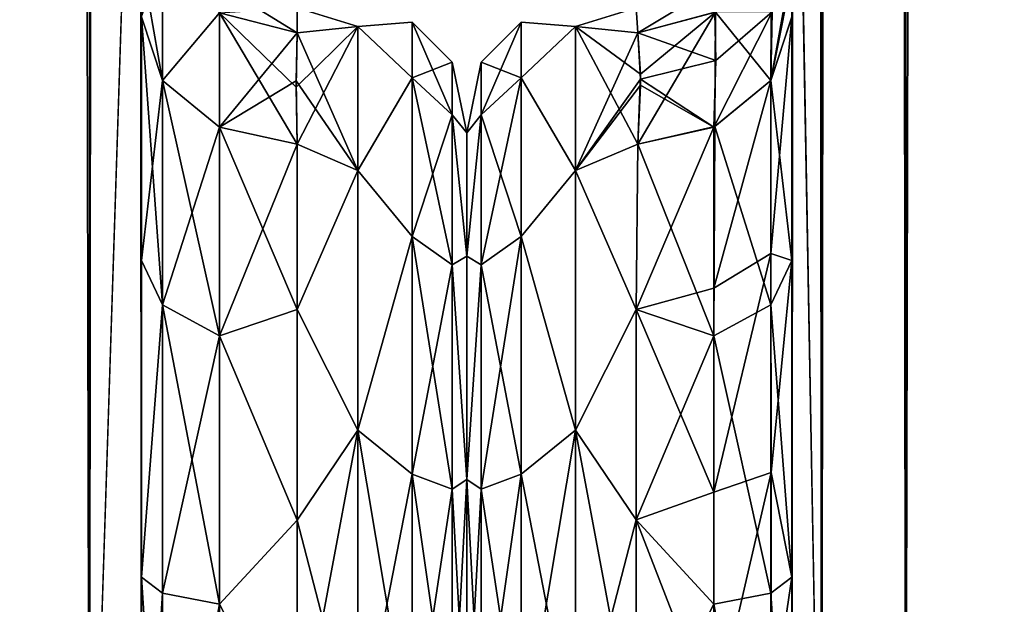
# Model space of a CAD drawing. Extents: x -23 to 470, y -2000 to 0.
# Tile 32 of 246: x 124 to 155, y -1967 to -1948. Entities that reach past the tile are written whole.
import ezdxf

# ---------------------------------------------------------------- set-up
doc = ezdxf.new("R2010")
doc.units = 0
doc.header["$LTSCALE"] = 68.916985
for name, color, linetype in [('123', 7, 'CONTINUOUS'), ('124', 7, 'CONTINUOUS'), ('125', 7, 'CONTINUOUS'), ('126', 7, 'CONTINUOUS'), ('138', 7, 'CONTINUOUS'), ('144', 7, 'CONTINUOUS'), ('154', 7, 'CONTINUOUS'), ('158', 7, 'CONTINUOUS'), ('160', 7, 'CONTINUOUS'), ('161', 7, 'CONTINUOUS'), ('162', 7, 'CONTINUOUS'), ('191', 7, 'CONTINUOUS'), ('193', 7, 'CONTINUOUS'), ('194', 7, 'CONTINUOUS'), ('200', 7, 'CONTINUOUS'), ('209', 7, 'CONTINUOUS'), ('215', 7, 'CONTINUOUS'), ('81', 7, 'CONTINUOUS'), ('83', 7, 'CONTINUOUS'), ('85', 7, 'CONTINUOUS'), ('91', 7, 'CONTINUOUS'), ('95', 7, 'CONTINUOUS')]:
    doc.layers.add(name, color=color, linetype=linetype)

msp = doc.modelspace()

# ---------------------------------------------------------------- linework, layer by layer
at = {"layer": '123', "linetype": 'CONTINUOUS'}
for points in [[(127.55, -1956.132, -24.267), (127.55, -1948.296, -16.707), (128.221, -1957.552, -22.213), (127.55, -1956.132, -24.267)], [(128.221, -1957.552, -22.213), (127.55, -1948.296, -16.707), (128.221, -1950.341, -15.266), (128.221, -1957.552, -22.213)], [(128.221, -1957.552, -22.213), (128.221, -1950.341, -15.266), (130.055, -1958.551, -20.678), (128.221, -1957.552, -22.213)], [(130.055, -1958.551, -20.678), (128.221, -1950.341, -15.266), (130.055, -1951.838, -14.211), (130.055, -1958.551, -20.678)], [(132.55, -1952.383, -13.826), (132.55, -1957.708, -19.28), (130.055, -1951.838, -14.211), (132.55, -1952.383, -13.826)], [(132.55, -1957.708, -19.28), (130.055, -1958.551, -20.678), (130.055, -1951.838, -14.211), (132.55, -1957.708, -19.28)], [(127.55, -1966.313, -28.431), (127.55, -1956.132, -24.267), (128.221, -1957.552, -22.213), (127.55, -1966.313, -28.431)], [(128.221, -1966.827, -25.989), (127.55, -1966.313, -28.431), (128.221, -1957.552, -22.213), (128.221, -1966.827, -25.989)], [(128.221, -1966.827, -25.989), (128.221, -1957.552, -22.213), (130.055, -1967.185, -24.192), (128.221, -1966.827, -25.989)], [(130.055, -1967.185, -24.192), (128.221, -1957.552, -22.213), (130.055, -1958.551, -20.678), (130.055, -1967.185, -24.192)], [(132.55, -1957.708, -19.28), (132.55, -1964.474, -22.79), (130.055, -1958.551, -20.678), (132.55, -1957.708, -19.28)], [(132.55, -1964.474, -22.79), (130.055, -1967.185, -24.192), (130.055, -1958.551, -20.678), (132.55, -1964.474, -22.79)], [(132.55, -1964.474, -22.79), (132.55, -1972, -24), (130.055, -1967.185, -24.192), (132.55, -1964.474, -22.79)], [(127.55, -1977.313, -28.505), (127.55, -1966.313, -28.431), (128.221, -1976.841, -26.053), (127.55, -1977.313, -28.505)], [(128.221, -1976.841, -26.053), (127.55, -1966.313, -28.431), (128.221, -1966.827, -25.989), (128.221, -1976.841, -26.053)], [(128.221, -1976.841, -26.053), (128.221, -1966.827, -25.989), (130.055, -1967.185, -24.192), (128.221, -1976.841, -26.053)], [(130.055, -1976.506, -24.252), (128.221, -1976.841, -26.053), (130.055, -1967.185, -24.192), (130.055, -1976.506, -24.252)], [(132.55, -1972, -24), (130.055, -1976.506, -24.252), (130.055, -1967.185, -24.192), (132.55, -1972, -24)]]:
    msp.add_3dface(points, dxfattribs=at)
at = {"layer": '124', "linetype": 'CONTINUOUS'}
for points in [[(127.55, -1948.296, 16.707), (127.55, -1956.131, 24.267), (128.221, -1950.341, 15.266), (127.55, -1948.296, 16.707)], [(128.221, -1950.341, 15.266), (127.55, -1956.131, 24.267), (128.221, -1957.552, 22.213), (128.221, -1950.341, 15.266)], [(128.221, -1950.341, 15.266), (128.221, -1957.552, 22.213), (130.055, -1951.838, 14.211), (128.221, -1950.341, 15.266)], [(130.055, -1951.838, 14.211), (128.221, -1957.552, 22.213), (130.055, -1958.551, 20.678), (130.055, -1951.838, 14.211)], [(132.55, -1952.383, 13.826), (130.055, -1951.838, 14.211), (130.055, -1958.551, 20.678), (132.55, -1952.383, 13.826)], [(132.55, -1957.708, 19.28), (132.55, -1952.383, 13.826), (130.055, -1958.551, 20.678), (132.55, -1957.708, 19.28)], [(127.55, -1956.131, 24.267), (127.55, -1966.313, 28.431), (128.221, -1957.552, 22.213), (127.55, -1956.131, 24.267)], [(128.221, -1957.552, 22.213), (127.55, -1966.313, 28.431), (128.221, -1966.827, 25.989), (128.221, -1957.552, 22.213)], [(128.221, -1957.552, 22.213), (128.221, -1966.827, 25.989), (130.055, -1958.551, 20.678), (128.221, -1957.552, 22.213)], [(132.55, -1964.474, 22.79), (132.55, -1957.708, 19.28), (130.055, -1958.551, 20.678), (132.55, -1964.474, 22.79)], [(130.055, -1958.551, 20.678), (128.221, -1966.827, 25.989), (130.055, -1967.185, 24.192), (130.055, -1958.551, 20.678)], [(132.55, -1964.474, 22.79), (130.055, -1958.551, 20.678), (130.055, -1967.185, 24.192), (132.55, -1964.474, 22.79)], [(132.55, -1972, 24), (132.55, -1964.474, 22.79), (130.055, -1967.185, 24.192), (132.55, -1972, 24)], [(127.55, -1966.313, 28.431), (127.55, -1977.313, 28.505), (128.221, -1966.827, 25.989), (127.55, -1966.313, 28.431)], [(128.221, -1966.827, 25.989), (127.55, -1977.313, 28.505), (128.221, -1976.841, 26.053), (128.221, -1966.827, 25.989)], [(128.221, -1966.827, 25.989), (128.221, -1976.841, 26.053), (130.055, -1967.185, 24.192), (128.221, -1966.827, 25.989)]]:
    msp.add_3dface(points, dxfattribs=at)
at = {"layer": '125', "linetype": 'CONTINUOUS'}
for points in [[(132.55, -1948.811, 6.186), (130.637, -1947.619, 0), (130.05, -1948.164, 6.358), (132.55, -1948.811, 6.186)], [(132.55, -1948.811, 6.186), (132.55, -1948, 0), (130.637, -1947.619, 0), (132.55, -1948.811, 6.186)], [(132.55, -1948, 0), (132.55, -1948.811, -6.186), (130.05, -1948.164, -6.358), (132.55, -1948, 0)]]:
    msp.add_3dface(points, dxfattribs=at)
at = {"layer": '126', "linetype": 'CONTINUOUS'}
for points in [[(134.5, -1948.602, -5.341), (134.5, -1948.602, 5.341), (136.248, -1948.468, 0), (134.5, -1948.602, -5.341)], [(134.5, -1948.602, -5.341), (136.248, -1948.468, 0), (136.248, -1950.259, -9.005), (134.5, -1948.602, -5.341)], [(134.5, -1948.602, 5.341), (136.248, -1950.259, 9.005), (136.248, -1948.468, 0), (134.5, -1948.602, 5.341)], [(134.5, -1953.236, -14.964), (134.5, -1948.602, -5.341), (136.248, -1950.259, -9.005), (134.5, -1953.236, -14.964)], [(134.5, -1948.602, 5.341), (134.5, -1953.236, 14.964), (136.248, -1950.259, 9.005), (134.5, -1948.602, 5.341)], [(136.248, -1948.468, 0), (137.531, -1951.444, -8.515), (136.248, -1950.259, -9.005), (136.248, -1948.468, 0)], [(136.248, -1950.259, 9.005), (137.531, -1949.75, 0), (136.248, -1948.468, 0), (136.248, -1950.259, 9.005)], [(137.531, -1949.75, 0), (137.531, -1951.444, -8.515), (136.248, -1948.468, 0), (137.531, -1949.75, 0)], [(137.531, -1951.444, 8.515), (137.531, -1949.75, 0), (136.248, -1950.259, 9.005), (137.531, -1951.444, 8.515)], [(138, -1952.022, 4.582), (138, -1952.022, -4.581), (137.531, -1949.75, 0), (138, -1952.022, 4.582)], [(137.531, -1951.444, 8.515), (138, -1952.022, 4.582), (137.531, -1949.75, 0), (137.531, -1951.444, 8.515)], [(137.531, -1949.75, 0), (138, -1952.022, -4.581), (137.531, -1951.444, -8.515), (137.531, -1949.75, 0)], [(134.5, -1953.236, -14.964), (136.248, -1950.259, -9.005), (136.248, -1955.36, -16.64), (134.5, -1953.236, -14.964)], [(134.5, -1953.236, 14.964), (136.248, -1955.36, 16.64), (136.248, -1950.259, 9.005), (134.5, -1953.236, 14.964)], [(136.248, -1950.259, -9.005), (137.531, -1956.267, -15.733), (136.248, -1955.36, -16.64), (136.248, -1950.259, -9.005)], [(137.531, -1951.444, -8.515), (137.531, -1956.267, -15.733), (136.248, -1950.259, -9.005), (137.531, -1951.444, -8.515)], [(136.248, -1955.36, 16.64), (137.531, -1951.444, 8.515), (136.248, -1950.259, 9.005), (136.248, -1955.36, 16.64)], [(137.531, -1956.267, 15.733), (137.531, -1951.444, 8.515), (136.248, -1955.36, 16.64), (137.531, -1956.267, 15.733)], [(138, -1955.991, 12.803), (138, -1952.022, 4.582), (137.531, -1951.444, 8.515), (138, -1955.991, 12.803)], [(137.531, -1956.267, 15.733), (138, -1955.991, 12.803), (137.531, -1951.444, 8.515), (137.531, -1956.267, 15.733)], [(138, -1952.022, -4.581), (138, -1955.991, -12.803), (137.531, -1951.444, -8.515), (138, -1952.022, -4.581)], [(137.531, -1951.444, -8.515), (138, -1955.991, -12.803), (137.531, -1956.267, -15.733), (137.531, -1951.444, -8.515)], [(134.5, -1961.587, -21.623), (134.5, -1953.236, -14.964), (136.248, -1955.36, -16.64), (134.5, -1961.587, -21.623)], [(134.5, -1953.236, 14.964), (134.5, -1961.587, 21.623), (136.248, -1955.36, 16.64), (134.5, -1953.236, 14.964)], [(134.5, -1961.587, -21.623), (136.248, -1955.36, -16.64), (136.248, -1962.995, -21.741), (134.5, -1961.587, -21.623)], [(134.5, -1961.587, 21.623), (136.248, -1962.995, 21.741), (136.248, -1955.36, 16.64), (134.5, -1961.587, 21.623)], [(136.248, -1955.36, -16.64), (137.531, -1963.485, -20.556), (136.248, -1962.995, -21.741), (136.248, -1955.36, -16.64)], [(137.531, -1956.267, -15.733), (137.531, -1963.485, -20.556), (136.248, -1955.36, -16.64), (137.531, -1956.267, -15.733)], [(136.248, -1962.995, 21.741), (137.531, -1956.267, 15.733), (136.248, -1955.36, 16.64), (136.248, -1962.995, 21.741)], [(137.531, -1963.485, 20.556), (137.531, -1956.267, 15.733), (136.248, -1962.995, 21.741), (137.531, -1963.485, 20.556)], [(138, -1963.173, 18.494), (138, -1955.991, 12.803), (137.531, -1956.267, 15.733), (138, -1963.173, 18.494)], [(138, -1955.991, -12.803), (138, -1963.174, -18.494), (137.531, -1956.267, -15.733), (138, -1955.991, -12.803)], [(137.531, -1963.485, 20.556), (138, -1963.173, 18.494), (137.531, -1956.267, 15.733), (137.531, -1963.485, 20.556)], [(137.531, -1956.267, -15.733), (138, -1963.174, -18.494), (137.531, -1963.485, -20.556), (137.531, -1956.267, -15.733)], [(134.5, -1961.587, 21.623), (134.5, -1972, 24), (136.248, -1962.995, 21.741), (134.5, -1961.587, 21.623)], [(134.5, -1972, -24), (134.5, -1961.587, -21.623), (136.248, -1972, -23.532), (134.5, -1972, -24)], [(134.5, -1961.587, -21.623), (136.248, -1962.995, -21.741), (136.248, -1972, -23.532), (134.5, -1961.587, -21.623)], [(134.5, -1972, 24), (136.248, -1972, 23.532), (136.248, -1962.995, 21.741), (134.5, -1972, 24)], [(136.248, -1962.995, -21.741), (137.531, -1972, -22.25), (136.248, -1972, -23.532), (136.248, -1962.995, -21.741)], [(137.531, -1963.485, -20.556), (137.531, -1972, -22.25), (136.248, -1962.995, -21.741), (137.531, -1963.485, -20.556)], [(136.248, -1972, 23.532), (137.531, -1963.485, 20.556), (136.248, -1962.995, 21.741), (136.248, -1972, 23.532)], [(138, -1972, 20.5), (138, -1963.173, 18.494), (137.531, -1972, 22.25), (138, -1972, 20.5)], [(137.531, -1972, 22.25), (138, -1963.173, 18.494), (137.531, -1963.485, 20.556), (137.531, -1972, 22.25)], [(138, -1963.174, -18.494), (138, -1972, -20.5), (137.531, -1963.485, -20.556), (138, -1963.174, -18.494)], [(137.531, -1972, 22.25), (137.531, -1963.485, 20.556), (136.248, -1972, 23.532), (137.531, -1972, 22.25)], [(137.531, -1963.485, -20.556), (138, -1972, -20.5), (137.531, -1972, -22.25), (137.531, -1963.485, -20.556)]]:
    msp.add_3dface(points, dxfattribs=at)
at = {"layer": '138', "linetype": 'CONTINUOUS'}
for points in [[(128.221, -1950.341, -15.266), (127.55, -1948.296, -16.707), (128.22, -1946.395, -6.83), (128.221, -1950.341, -15.266)], [(128.221, -1950.341, -15.266), (128.22, -1946.395, -6.83), (130.05, -1948.164, -6.358), (128.221, -1950.341, -15.266)], [(130.055, -1951.838, -14.211), (128.221, -1950.341, -15.266), (130.05, -1948.164, -6.358), (130.055, -1951.838, -14.211)], [(132.55, -1948.811, -6.186), (130.055, -1951.838, -14.211), (130.05, -1948.164, -6.358), (132.55, -1948.811, -6.186)], [(132.55, -1948.811, -6.186), (132.516, -1950.345, -10.346), (130.055, -1951.838, -14.211), (132.55, -1948.811, -6.186)], [(132.516, -1950.345, -10.346), (132.55, -1952.383, -13.826), (130.055, -1951.838, -14.211), (132.516, -1950.345, -10.346)]]:
    msp.add_3dface(points, dxfattribs=at)
at = {"layer": '144', "linetype": 'CONTINUOUS'}
for points in [[(127.527, -1946.367, 12.9), (127.55, -1948.296, 16.707), (128.221, -1950.341, 15.266), (127.527, -1946.367, 12.9)], [(127.527, -1946.367, 12.9), (128.221, -1950.341, 15.266), (128.22, -1946.395, 6.83), (127.527, -1946.367, 12.9)], [(128.221, -1950.341, 15.266), (130.05, -1948.164, 6.358), (128.22, -1946.395, 6.83), (128.221, -1950.341, 15.266)], [(128.221, -1950.341, 15.266), (130.055, -1951.838, 14.211), (130.05, -1948.164, 6.358), (128.221, -1950.341, 15.266)], [(132.55, -1952.383, 13.826), (132.518, -1950.554, 10.773), (130.05, -1948.164, 6.358), (132.55, -1952.383, 13.826)], [(130.055, -1951.838, 14.211), (132.55, -1952.383, 13.826), (130.05, -1948.164, 6.358), (130.055, -1951.838, 14.211)], [(132.518, -1950.554, 10.773), (132.55, -1948.811, 6.186), (130.05, -1948.164, 6.358), (132.518, -1950.554, 10.773)]]:
    msp.add_3dface(points, dxfattribs=at)
at = {"layer": '154', "linetype": 'CONTINUOUS'}
for points in [[(148.45, -1982.865, -81.431), (148.45, -1983.734, -81), (148.45, -1928.15, -82), (148.45, -1982.865, -81.431)], [(148.45, -1928.15, -82), (148.45, -1983.734, -81), (148.45, -1936.98, -79.992), (148.45, -1928.15, -82)], [(148.45, -1980, -82), (148.45, -1982.865, -81.431), (148.45, -1928.15, -82), (148.45, -1980, -82)], [(148.45, -1928.15, 82), (148.45, -1936.979, 79.993), (148.45, -1980, 82), (148.45, -1928.15, 82)], [(148.45, -1936.807, 39.076), (148.45, -1943.901, 33.621), (148.45, -1987.5, 74.5), (148.45, -1936.807, 39.076)], [(148.45, -1936.98, 43.008), (148.45, -1936.807, 39.076), (148.45, -1987.5, 74.5), (148.45, -1936.98, 43.008)], [(148.45, -1936.811, -39.074), (148.45, -1936.979, -43.007), (148.45, -1977.313, -28.505), (148.45, -1936.811, -39.074)], [(148.45, -1943.906, -33.615), (148.45, -1936.811, -39.074), (148.45, -1977.313, -28.505), (148.45, -1943.906, -33.615)], [(148.45, -1936.979, -43.007), (148.45, -1944.159, -48.696), (148.45, -1977.313, -28.505), (148.45, -1936.979, -43.007)], [(148.45, -1936.979, 79.993), (148.45, -1944.159, 74.304), (148.45, -1985.305, 79.801), (148.45, -1936.979, 79.993)], [(148.45, -1980, 82), (148.45, -1936.979, 79.993), (148.45, -1982.865, 81.431), (148.45, -1980, 82)], [(148.45, -1982.865, 81.431), (148.45, -1936.979, 79.993), (148.45, -1983.734, 81), (148.45, -1982.865, 81.431)], [(148.45, -1983.734, 81), (148.45, -1936.979, 79.993), (148.45, -1985.305, 79.801), (148.45, -1983.734, 81)], [(148.45, -1986.933, -77.36), (148.45, -1987.5, -74.5), (148.45, -1936.98, -79.992), (148.45, -1986.933, -77.36)], [(148.45, -1936.98, -79.992), (148.45, -1987.5, -74.5), (148.45, -1944.16, -74.302), (148.45, -1936.98, -79.992)], [(148.45, -1986.5, -78.234), (148.45, -1986.933, -77.36), (148.45, -1936.98, -79.992), (148.45, -1986.5, -78.234)], [(148.45, -1985.305, -79.801), (148.45, -1986.5, -78.234), (148.45, -1936.98, -79.992), (148.45, -1985.305, -79.801)], [(148.45, -1983.734, -81), (148.45, -1985.305, -79.801), (148.45, -1936.98, -79.992), (148.45, -1983.734, -81)], [(148.45, -1944.16, 48.698), (148.45, -1936.98, 43.008), (148.45, -1987.5, 74.5), (148.45, -1944.16, 48.698)], [(148.45, -1943.901, 33.621), (148.45, -1947.986, 25.663), (148.45, -1966.313, 28.431), (148.45, -1943.901, 33.621)], [(148.45, -1987.5, 74.5), (148.45, -1943.901, 33.621), (148.45, -1977.313, 28.505), (148.45, -1987.5, 74.5)], [(148.45, -1977.313, 28.505), (148.45, -1943.901, 33.621), (148.45, -1966.313, 28.431), (148.45, -1977.313, 28.505)], [(148.45, -1947.989, -25.652), (148.45, -1943.906, -33.615), (148.45, -1966.313, -28.431), (148.45, -1947.989, -25.652)], [(148.45, -1966.313, -28.431), (148.45, -1943.906, -33.615), (148.45, -1977.313, -28.505), (148.45, -1966.313, -28.431)], [(148.45, -1948.128, -56.917), (148.45, -1987.5, -24.51), (148.45, -1944.159, -48.696), (148.45, -1948.128, -56.917)], [(148.45, -1944.159, -48.696), (148.45, -1987.5, -24.51), (148.45, -1977.313, -28.505), (148.45, -1944.159, -48.696)], [(148.45, -1944.159, 74.304), (148.45, -1948.128, 66.083), (148.45, -1987.5, 74.5), (148.45, -1944.159, 74.304)], [(148.45, -1985.305, 79.801), (148.45, -1944.159, 74.304), (148.45, -1986.5, 78.234), (148.45, -1985.305, 79.801)], [(148.45, -1986.5, 78.234), (148.45, -1944.159, 74.304), (148.45, -1986.933, 77.36), (148.45, -1986.5, 78.234)], [(148.45, -1986.933, 77.36), (148.45, -1944.159, 74.304), (148.45, -1987.5, 74.5), (148.45, -1986.933, 77.36)], [(148.45, -1987.5, -74.5), (148.45, -1987.5, -24.51), (148.45, -1944.16, -74.302), (148.45, -1987.5, -74.5)], [(148.45, -1944.16, -74.302), (148.45, -1987.5, -24.51), (148.45, -1948.129, -66.08), (148.45, -1944.16, -74.302)], [(148.45, -1948.129, 56.92), (148.45, -1944.16, 48.698), (148.45, -1987.5, 74.5), (148.45, -1948.129, 56.92)], [(148.45, -1947.986, 25.663), (148.45, -1948.299, 16.71), (148.45, -1956.131, 24.267), (148.45, -1947.986, 25.663)], [(148.45, -1966.313, 28.431), (148.45, -1947.986, 25.663), (148.45, -1956.131, 24.267), (148.45, -1966.313, 28.431)], [(148.45, -1948.297, -16.708), (148.45, -1947.989, -25.652), (148.45, -1956.131, -24.267), (148.45, -1948.297, -16.708)], [(148.45, -1956.131, -24.267), (148.45, -1947.989, -25.652), (148.45, -1966.313, -28.431), (148.45, -1956.131, -24.267)], [(148.45, -1948.129, -66.08), (148.45, -1987.5, -24.51), (148.45, -1948.128, -56.917), (148.45, -1948.129, -66.08)], [(148.45, -1948.128, 66.083), (148.45, -1948.129, 56.92), (148.45, -1987.5, 74.5), (148.45, -1948.128, 66.083)]]:
    msp.add_3dface(points, dxfattribs=at)
at = {"layer": '158', "linetype": 'CONTINUOUS'}
for points in [[(138, -1952.022, -4.582), (138, -1955.991, -12.803), (138, -1991.978, -4.581), (138, -1952.022, -4.582)], [(138, -1952.022, 4.581), (138, -1952.022, -4.582), (138, -1991.978, -4.581), (138, -1952.022, 4.581)], [(138, -1955.991, 12.803), (138, -1952.022, 4.581), (138, -1988.009, 12.803), (138, -1955.991, 12.803)], [(138, -1988.009, 12.803), (138, -1952.022, 4.581), (138, -1991.978, 4.582), (138, -1988.009, 12.803)], [(138, -1991.978, 4.582), (138, -1952.022, 4.581), (138, -1991.978, -4.581), (138, -1991.978, 4.582)], [(138, -1955.991, -12.803), (138, -1963.173, -18.494), (138, -1988.009, -12.803), (138, -1955.991, -12.803)], [(138, -1991.978, -4.581), (138, -1955.991, -12.803), (138, -1988.009, -12.803), (138, -1991.978, -4.581)], [(138, -1963.174, 18.494), (138, -1955.991, 12.803), (138, -1980.827, 18.494), (138, -1963.174, 18.494)], [(138, -1980.827, 18.494), (138, -1955.991, 12.803), (138, -1988.009, 12.803), (138, -1980.827, 18.494)], [(138, -1963.173, -18.494), (138, -1972, -20.5), (138, -1980.826, -18.494), (138, -1963.173, -18.494)], [(138, -1988.009, -12.803), (138, -1963.173, -18.494), (138, -1980.826, -18.494), (138, -1988.009, -12.803)], [(138, -1972, 20.5), (138, -1963.174, 18.494), (138, -1980.827, 18.494), (138, -1972, 20.5)]]:
    msp.add_3dface(points, dxfattribs=at)
at = {"layer": '160', "linetype": 'CONTINUOUS'}
for points in [[(141.5, -1948.602, -5.341), (141.5, -1948.602, 5.341), (143.444, -1948), (141.5, -1948.602, -5.341)], [(143.444, -1948), (141.5, -1948.602, 5.341), (143.5, -1948.811, 6.186), (143.444, -1948)], [(143.5, -1948.811, -6.186), (141.5, -1948.602, -5.341), (143.444, -1948), (143.5, -1948.811, -6.186)], [(141.5, -1948.602, 5.341), (141.5, -1953.236, 14.964), (143.5, -1948.811, 6.186), (141.5, -1948.602, 5.341)], [(141.5, -1953.236, -14.964), (141.5, -1948.602, -5.341), (143.5, -1952.383, -13.826), (141.5, -1953.236, -14.964)], [(143.5, -1952.383, -13.826), (141.5, -1948.602, -5.341), (143.583, -1950.135, -9.897), (143.5, -1952.383, -13.826)], [(143.583, -1950.135, -9.897), (141.5, -1948.602, -5.341), (143.5, -1948.811, -6.186), (143.583, -1950.135, -9.897)], [(143.5, -1948.811, 6.186), (141.5, -1953.236, 14.964), (143.584, -1950.297, 10.246), (143.5, -1948.811, 6.186)], [(143.584, -1950.297, 10.246), (141.5, -1953.236, 14.964), (143.583, -1950.494, 10.653), (143.584, -1950.297, 10.246)], [(143.583, -1950.494, 10.653), (141.5, -1953.236, 14.964), (143.5, -1952.383, 13.826), (143.583, -1950.494, 10.653)], [(143.5, -1952.383, 13.826), (141.5, -1953.236, 14.964), (143.45, -1957.703, 19.277), (143.5, -1952.383, 13.826)], [(143.45, -1957.703, -19.277), (141.5, -1953.236, -14.964), (143.5, -1952.383, -13.826), (143.45, -1957.703, -19.277)], [(141.5, -1953.236, 14.964), (141.5, -1961.587, 21.623), (143.45, -1957.703, 19.277), (141.5, -1953.236, 14.964)], [(141.5, -1961.587, -21.623), (141.5, -1953.236, -14.964), (143.45, -1957.703, -19.277), (141.5, -1961.587, -21.623)], [(143.45, -1957.703, 19.277), (141.5, -1961.587, 21.623), (143.45, -1964.471, 22.789), (143.45, -1957.703, 19.277)], [(143.45, -1964.471, -22.789), (141.5, -1961.587, -21.623), (143.45, -1957.703, -19.277), (143.45, -1964.471, -22.789)], [(143.45, -1972, -24), (141.5, -1972, -24), (141.5, -1961.587, -21.623), (143.45, -1972, -24)], [(141.5, -1961.587, 21.623), (141.5, -1972, 24), (143.45, -1964.471, 22.789), (141.5, -1961.587, 21.623)], [(143.45, -1972, -24), (141.5, -1961.587, -21.623), (143.45, -1964.471, -22.789), (143.45, -1972, -24)], [(141.5, -1972, 24), (143.45, -1972, 24), (143.45, -1964.471, 22.789), (141.5, -1972, 24)]]:
    msp.add_3dface(points, dxfattribs=at)
at = {"layer": '161', "linetype": 'CONTINUOUS'}
for points in [[(148.45, -20, 82), (148.45, -71.85, 82), (149.402, -1980, 86.784), (148.45, -20, 82)], [(148.45, -20, 82), (149.402, -1980, 86.784), (149.402, -20, 86.784), (148.45, -20, 82)], [(149.402, -1980, 86.784), (152.111, -1980, 90.839), (149.402, -20, 86.784), (149.402, -1980, 86.784)], [(149.402, -20, 86.784), (152.111, -1980, 90.839), (152.111, -20, 90.839), (149.402, -20, 86.784)], [(152.111, -1980, 90.839), (156.16, -1980, 93.546), (152.111, -20, 90.839), (152.111, -1980, 90.839)], [(152.111, -20, 90.839), (156.16, -1980, 93.546), (156.16, -20, 93.546), (152.111, -20, 90.839)], [(148.45, -71.85, 82), (148.45, -1928.15, 82), (149.402, -1980, 86.784), (148.45, -71.85, 82)], [(148.45, -1928.15, 82), (148.45, -1980, 82), (149.402, -1980, 86.784), (148.45, -1928.15, 82)]]:
    msp.add_3dface(points, dxfattribs=at)
at = {"layer": '162', "linetype": 'CONTINUOUS'}
for points in [[(148.45, -1980, -82), (148.45, -1928.15, -82), (149.402, -20, -86.784), (148.45, -1980, -82)], [(149.402, -1980, -86.784), (148.45, -1980, -82), (149.402, -20, -86.784), (149.402, -1980, -86.784)], [(152.111, -1980, -90.839), (149.402, -1980, -86.784), (152.111, -20, -90.839), (152.111, -1980, -90.839)], [(152.111, -20, -90.839), (149.402, -1980, -86.784), (149.402, -20, -86.784), (152.111, -20, -90.839)], [(156.16, -1980, -93.546), (152.111, -1980, -90.839), (156.16, -20, -93.546), (156.16, -1980, -93.546)], [(156.16, -20, -93.546), (152.111, -1980, -90.839), (152.111, -20, -90.839), (156.16, -20, -93.546)]]:
    msp.add_3dface(points, dxfattribs=at)
at = {"layer": '191', "linetype": 'CONTINUOUS'}
for points in [[(148.45, -1956.131, 24.267), (148.45, -1948.299, 16.71), (147.779, -1955.906, 21.052), (148.45, -1956.131, 24.267)], [(147.779, -1955.906, 21.052), (148.45, -1948.299, 16.71), (147.779, -1950.341, 15.266), (147.779, -1955.906, 21.052)], [(145.946, -1957.019, 19.597), (147.779, -1950.341, 15.266), (145.945, -1951.838, 14.211), (145.946, -1957.019, 19.597)], [(147.779, -1955.906, 21.052), (147.779, -1950.341, 15.266), (145.946, -1957.019, 19.597), (147.779, -1955.906, 21.052)], [(143.5, -1952.383, 13.826), (143.45, -1957.703, 19.277), (145.945, -1951.838, 14.211), (143.5, -1952.383, 13.826)], [(143.45, -1957.703, 19.277), (145.946, -1957.019, 19.597), (145.945, -1951.838, 14.211), (143.45, -1957.703, 19.277)], [(147.78, -1962.95, 24.906), (147.779, -1955.906, 21.052), (145.946, -1963.575, 23.184), (147.78, -1962.95, 24.906)], [(145.946, -1963.575, 23.184), (147.779, -1955.906, 21.052), (145.946, -1957.019, 19.597), (145.946, -1963.575, 23.184)], [(147.78, -1962.95, 24.906), (148.45, -1956.131, 24.267), (147.779, -1955.906, 21.052), (147.78, -1962.95, 24.906)], [(148.45, -1966.313, 28.431), (148.45, -1956.131, 24.267), (147.78, -1962.95, 24.906), (148.45, -1966.313, 28.431)], [(143.45, -1957.703, 19.277), (145.946, -1963.575, 23.184), (145.946, -1957.019, 19.597), (143.45, -1957.703, 19.277)], [(143.45, -1957.703, 19.277), (143.45, -1964.471, 22.789), (145.946, -1963.575, 23.184), (143.45, -1957.703, 19.277)], [(145.947, -1970.905, 24.644), (147.78, -1962.95, 24.906), (145.946, -1963.575, 23.184), (145.947, -1970.905, 24.644)], [(147.78, -1970.824, 26.473), (147.78, -1962.95, 24.906), (145.947, -1970.905, 24.644), (147.78, -1970.824, 26.473)], [(147.78, -1970.824, 26.473), (148.45, -1966.313, 28.431), (147.78, -1962.95, 24.906), (147.78, -1970.824, 26.473)], [(143.45, -1964.471, 22.789), (145.947, -1970.905, 24.644), (145.946, -1963.575, 23.184), (143.45, -1964.471, 22.789)], [(143.45, -1964.471, 22.789), (143.45, -1972, 24), (145.947, -1970.905, 24.644), (143.45, -1964.471, 22.789)], [(148.45, -1977.313, 28.505), (148.45, -1966.313, 28.431), (147.78, -1970.824, 26.473), (148.45, -1977.313, 28.505)]]:
    msp.add_3dface(points, dxfattribs=at)
at = {"layer": '193', "linetype": 'CONTINUOUS'}
for points in [[(148.45, -1948.297, -16.708), (148.45, -1956.131, -24.267), (147.779, -1950.341, -15.266), (148.45, -1948.297, -16.708)], [(147.779, -1950.341, -15.266), (147.779, -1957.552, -22.213), (145.979, -1951.822, -14.222), (147.779, -1950.341, -15.266)], [(147.779, -1950.341, -15.266), (148.45, -1956.131, -24.267), (147.779, -1957.552, -22.213), (147.779, -1950.341, -15.266)], [(143.5, -1952.383, -13.826), (145.979, -1951.822, -14.222), (145.945, -1958.551, -20.678), (143.5, -1952.383, -13.826)], [(145.979, -1951.822, -14.222), (147.779, -1957.552, -22.213), (145.945, -1958.551, -20.678), (145.979, -1951.822, -14.222)], [(143.45, -1957.703, -19.277), (143.5, -1952.383, -13.826), (145.945, -1958.551, -20.678), (143.45, -1957.703, -19.277)], [(148.45, -1956.131, -24.267), (148.45, -1966.313, -28.431), (147.779, -1957.552, -22.213), (148.45, -1956.131, -24.267)], [(147.779, -1957.552, -22.213), (147.779, -1966.827, -25.989), (145.945, -1958.551, -20.678), (147.779, -1957.552, -22.213)], [(147.779, -1957.552, -22.213), (148.45, -1966.313, -28.431), (147.779, -1966.827, -25.989), (147.779, -1957.552, -22.213)], [(143.45, -1964.471, -22.789), (143.45, -1957.703, -19.277), (145.945, -1958.551, -20.678), (143.45, -1964.471, -22.789)], [(143.45, -1964.471, -22.789), (145.945, -1958.551, -20.678), (145.945, -1967.185, -24.192), (143.45, -1964.471, -22.789)], [(145.945, -1958.551, -20.678), (147.779, -1966.827, -25.989), (145.945, -1967.185, -24.192), (145.945, -1958.551, -20.678)], [(143.45, -1972, -24), (143.45, -1964.471, -22.789), (145.945, -1967.185, -24.192), (143.45, -1972, -24)], [(148.45, -1966.313, -28.431), (148.45, -1977.313, -28.505), (147.779, -1966.827, -25.989), (148.45, -1966.313, -28.431)], [(147.779, -1966.827, -25.989), (147.779, -1976.841, -26.053), (145.945, -1967.185, -24.192), (147.779, -1966.827, -25.989)], [(147.779, -1966.827, -25.989), (148.45, -1977.313, -28.505), (147.779, -1976.841, -26.053), (147.779, -1966.827, -25.989)], [(143.45, -1972, -24), (145.945, -1967.185, -24.192), (145.945, -1976.506, -24.252), (143.45, -1972, -24)], [(145.945, -1967.185, -24.192), (147.779, -1976.841, -26.053), (145.945, -1976.506, -24.252), (145.945, -1967.185, -24.192)]]:
    msp.add_3dface(points, dxfattribs=at)
at = {"layer": '194', "linetype": 'CONTINUOUS'}
for points in [[(143.5, -1948.811, -6.186), (143.444, -1948), (145.946, -1947.332), (143.5, -1948.811, -6.186)], [(143.444, -1948), (143.5, -1948.811, 6.186), (145.946, -1947.332), (143.444, -1948)], [(143.5, -1948.811, -6.186), (145.946, -1947.332), (145.996, -1948.138, -6.365), (143.5, -1948.811, -6.186)], [(143.5, -1948.811, 6.186), (145.979, -1948.147, 6.363), (145.946, -1947.332), (143.5, -1948.811, 6.186)]]:
    msp.add_3dface(points, dxfattribs=at)
at = {"layer": '200', "linetype": 'CONTINUOUS'}
for points in [[(139.752, -1950.259, -9.005), (138.469, -1949.75, 0), (139.752, -1948.468, 0), (139.752, -1950.259, -9.005)], [(138.469, -1949.75, 0), (138.469, -1951.444, 8.515), (139.752, -1948.468, 0), (138.469, -1949.75, 0)], [(139.752, -1948.468, 0), (138.469, -1951.444, 8.515), (139.752, -1950.259, 9.005), (139.752, -1948.468, 0)], [(141.5, -1948.602, 5.341), (141.5, -1948.602, -5.341), (139.752, -1948.468, 0), (141.5, -1948.602, 5.341)], [(141.5, -1948.602, 5.341), (139.752, -1948.468, 0), (139.752, -1950.259, 9.005), (141.5, -1948.602, 5.341)], [(141.5, -1948.602, -5.341), (139.752, -1950.259, -9.005), (139.752, -1948.468, 0), (141.5, -1948.602, -5.341)], [(141.5, -1953.236, 14.964), (141.5, -1948.602, 5.341), (139.752, -1950.259, 9.005), (141.5, -1953.236, 14.964)], [(141.5, -1948.602, -5.341), (141.5, -1953.236, -14.964), (139.752, -1950.259, -9.005), (141.5, -1948.602, -5.341)], [(138, -1952.022, -4.582), (138, -1952.022, 4.581), (138.469, -1949.75, 0), (138, -1952.022, -4.582)], [(138.469, -1951.444, -8.515), (138, -1952.022, -4.582), (138.469, -1949.75, 0), (138.469, -1951.444, -8.515)], [(138.469, -1949.75, 0), (138, -1952.022, 4.581), (138.469, -1951.444, 8.515), (138.469, -1949.75, 0)], [(138.469, -1951.444, -8.515), (138.469, -1949.75, 0), (139.752, -1950.259, -9.005), (138.469, -1951.444, -8.515)], [(139.752, -1950.259, 9.005), (138.469, -1956.267, 15.733), (139.752, -1955.36, 16.64), (139.752, -1950.259, 9.005)], [(138.469, -1951.444, 8.515), (138.469, -1956.267, 15.733), (139.752, -1950.259, 9.005), (138.469, -1951.444, 8.515)], [(139.752, -1955.36, -16.64), (138.469, -1951.444, -8.515), (139.752, -1950.259, -9.005), (139.752, -1955.36, -16.64)], [(141.5, -1953.236, 14.964), (139.752, -1950.259, 9.005), (139.752, -1955.36, 16.64), (141.5, -1953.236, 14.964)], [(141.5, -1953.236, -14.964), (139.752, -1955.36, -16.64), (139.752, -1950.259, -9.005), (141.5, -1953.236, -14.964)], [(138, -1955.991, -12.803), (138, -1952.022, -4.582), (138.469, -1951.444, -8.515), (138, -1955.991, -12.803)], [(138.469, -1956.267, -15.733), (138, -1955.991, -12.803), (138.469, -1951.444, -8.515), (138.469, -1956.267, -15.733)], [(138, -1952.022, 4.581), (138, -1955.991, 12.803), (138.469, -1951.444, 8.515), (138, -1952.022, 4.581)], [(138.469, -1951.444, 8.515), (138, -1955.991, 12.803), (138.469, -1956.267, 15.733), (138.469, -1951.444, 8.515)], [(138.469, -1956.267, -15.733), (138.469, -1951.444, -8.515), (139.752, -1955.36, -16.64), (138.469, -1956.267, -15.733)], [(141.5, -1961.587, 21.623), (141.5, -1953.236, 14.964), (139.752, -1955.36, 16.64), (141.5, -1961.587, 21.623)], [(141.5, -1953.236, -14.964), (141.5, -1961.587, -21.623), (139.752, -1955.36, -16.64), (141.5, -1953.236, -14.964)], [(139.752, -1955.36, 16.64), (138.469, -1963.485, 20.556), (139.752, -1962.995, 21.741), (139.752, -1955.36, 16.64)], [(138.469, -1956.267, 15.733), (138.469, -1963.485, 20.556), (139.752, -1955.36, 16.64), (138.469, -1956.267, 15.733)], [(139.752, -1962.995, -21.741), (138.469, -1956.267, -15.733), (139.752, -1955.36, -16.64), (139.752, -1962.995, -21.741)], [(141.5, -1961.587, 21.623), (139.752, -1955.36, 16.64), (139.752, -1962.995, 21.741), (141.5, -1961.587, 21.623)], [(141.5, -1961.587, -21.623), (139.752, -1962.995, -21.741), (139.752, -1955.36, -16.64), (141.5, -1961.587, -21.623)], [(138, -1963.173, -18.494), (138, -1955.991, -12.803), (138.469, -1956.267, -15.733), (138, -1963.173, -18.494)], [(138, -1955.991, 12.803), (138, -1963.174, 18.494), (138.469, -1956.267, 15.733), (138, -1955.991, 12.803)], [(138.469, -1963.485, -20.556), (138, -1963.173, -18.494), (138.469, -1956.267, -15.733), (138.469, -1963.485, -20.556)], [(138.469, -1956.267, 15.733), (138, -1963.174, 18.494), (138.469, -1963.485, 20.556), (138.469, -1956.267, 15.733)], [(138.469, -1963.485, -20.556), (138.469, -1956.267, -15.733), (139.752, -1962.995, -21.741), (138.469, -1963.485, -20.556)], [(141.5, -1961.587, -21.623), (141.5, -1972, -24), (139.752, -1962.995, -21.741), (141.5, -1961.587, -21.623)], [(141.5, -1972, 24), (141.5, -1961.587, 21.623), (139.752, -1972, 23.532), (141.5, -1972, 24)], [(141.5, -1961.587, 21.623), (139.752, -1962.995, 21.741), (139.752, -1972, 23.532), (141.5, -1961.587, 21.623)], [(138, -1972, -20.5), (138, -1963.173, -18.494), (138.469, -1972, -22.25), (138, -1972, -20.5)], [(138.469, -1972, -22.25), (138, -1963.173, -18.494), (138.469, -1963.485, -20.556), (138.469, -1972, -22.25)], [(138, -1963.174, 18.494), (138, -1972, 20.5), (138.469, -1963.485, 20.556), (138, -1963.174, 18.494)], [(139.752, -1962.995, 21.741), (138.469, -1972, 22.25), (139.752, -1972, 23.532), (139.752, -1962.995, 21.741)], [(138.469, -1963.485, 20.556), (138.469, -1972, 22.25), (139.752, -1962.995, 21.741), (138.469, -1963.485, 20.556)], [(139.752, -1972, -23.532), (138.469, -1963.485, -20.556), (139.752, -1962.995, -21.741), (139.752, -1972, -23.532)], [(141.5, -1972, -24), (139.752, -1972, -23.532), (139.752, -1962.995, -21.741), (141.5, -1972, -24)], [(138.469, -1963.485, 20.556), (138, -1972, 20.5), (138.469, -1972, 22.25), (138.469, -1963.485, 20.556)], [(138.469, -1972, -22.25), (138.469, -1963.485, -20.556), (139.752, -1972, -23.532), (138.469, -1972, -22.25)]]:
    msp.add_3dface(points, dxfattribs=at)
at = {"layer": '209', "linetype": 'CONTINUOUS'}
for points in [[(148.574, -1945.863, -11.822), (148.45, -1948.297, -16.708), (147.779, -1950.341, -15.266), (148.574, -1945.863, -11.822)], [(148.574, -1945.863, -11.822), (147.779, -1950.341, -15.266), (147.796, -1946.368, -6.837), (148.574, -1945.863, -11.822)], [(147.779, -1950.341, -15.266), (145.996, -1948.138, -6.365), (147.796, -1946.368, -6.837), (147.779, -1950.341, -15.266)], [(143.5, -1952.383, -13.826), (143.583, -1950.135, -9.897), (145.996, -1948.138, -6.365), (143.5, -1952.383, -13.826)], [(145.979, -1951.822, -14.222), (143.5, -1952.383, -13.826), (145.996, -1948.138, -6.365), (145.979, -1951.822, -14.222)], [(143.583, -1950.135, -9.897), (143.5, -1948.811, -6.186), (145.996, -1948.138, -6.365), (143.583, -1950.135, -9.897)], [(147.779, -1950.341, -15.266), (145.979, -1951.822, -14.222), (145.996, -1948.138, -6.365), (147.779, -1950.341, -15.266)]]:
    msp.add_3dface(points, dxfattribs=at)
at = {"layer": '215', "linetype": 'CONTINUOUS'}
for points in [[(148.45, -1948.299, 16.71), (148.574, -1946.295, 12.751), (147.779, -1950.341, 15.266), (148.45, -1948.299, 16.71)], [(147.779, -1950.341, 15.266), (148.574, -1946.295, 12.751), (147.821, -1948.135, 11.157), (147.779, -1950.341, 15.266)], [(145.979, -1948.147, 6.363), (143.5, -1948.811, 6.186), (146.005, -1949.692, 10.429), (145.979, -1948.147, 6.363)], [(145.945, -1951.838, 14.211), (147.779, -1950.341, 15.266), (147.821, -1948.135, 11.157), (145.945, -1951.838, 14.211)], [(146.005, -1949.692, 10.429), (145.945, -1951.838, 14.211), (147.821, -1948.135, 11.157), (146.005, -1949.692, 10.429)], [(145.979, -1948.147, 6.363), (146.005, -1949.692, 10.429), (147.821, -1948.135, 11.157), (145.979, -1948.147, 6.363)], [(143.5, -1948.811, 6.186), (143.584, -1950.297, 10.246), (146.005, -1949.692, 10.429), (143.5, -1948.811, 6.186)], [(143.584, -1950.297, 10.246), (145.945, -1951.838, 14.211), (146.005, -1949.692, 10.429), (143.584, -1950.297, 10.246)], [(143.583, -1950.494, 10.653), (143.5, -1952.383, 13.826), (145.945, -1951.838, 14.211), (143.583, -1950.494, 10.653)], [(143.584, -1950.297, 10.246), (143.583, -1950.494, 10.653), (145.945, -1951.838, 14.211), (143.584, -1950.297, 10.246)]]:
    msp.add_3dface(points, dxfattribs=at)
at = {"layer": '81', "linetype": 'CONTINUOUS'}
for points in [[(127.55, -1982.865, 81.431), (127.55, -1983.734, 81), (127.55, -1928.15, 82), (127.55, -1982.865, 81.431)], [(127.55, -1928.15, 82), (127.55, -1983.734, 81), (127.55, -1936.979, 79.993), (127.55, -1928.15, 82)], [(127.55, -1980, 82), (127.55, -1982.865, 81.431), (127.55, -1928.15, 82), (127.55, -1980, 82)], [(127.55, -1928.15, -82), (127.55, -1936.98, -79.992), (127.55, -1980, -82), (127.55, -1928.15, -82)], [(127.55, -1936.812, 39.073), (127.55, -1936.98, 43.008), (127.55, -1977.313, 28.505), (127.55, -1936.812, 39.073)], [(127.55, -1943.908, 33.613), (127.55, -1936.812, 39.073), (127.55, -1977.313, 28.505), (127.55, -1943.908, 33.613)], [(127.55, -1936.812, -39.073), (127.55, -1943.908, -33.613), (127.55, -1987.5, -74.5), (127.55, -1936.812, -39.073)], [(127.55, -1936.979, -43.007), (127.55, -1936.812, -39.073), (127.55, -1987.5, -74.5), (127.55, -1936.979, -43.007)], [(127.55, -1986.933, 77.36), (127.55, -1987.5, 74.5), (127.55, -1936.979, 79.993), (127.55, -1986.933, 77.36)], [(127.55, -1936.979, 79.993), (127.55, -1987.5, 74.5), (127.55, -1944.159, 74.304), (127.55, -1936.979, 79.993)], [(127.55, -1986.5, 78.234), (127.55, -1986.933, 77.36), (127.55, -1936.979, 79.993), (127.55, -1986.5, 78.234)], [(127.55, -1985.305, 79.801), (127.55, -1986.5, 78.234), (127.55, -1936.979, 79.993), (127.55, -1985.305, 79.801)], [(127.55, -1983.734, 81), (127.55, -1985.305, 79.801), (127.55, -1936.979, 79.993), (127.55, -1983.734, 81)], [(127.55, -1944.159, -48.696), (127.55, -1936.979, -43.007), (127.55, -1987.5, -74.5), (127.55, -1944.159, -48.696)], [(127.55, -1936.98, 43.008), (127.55, -1944.16, 48.698), (127.55, -1977.313, 28.505), (127.55, -1936.98, 43.008)], [(127.55, -1936.98, -79.992), (127.55, -1944.16, -74.302), (127.55, -1985.305, -79.801), (127.55, -1936.98, -79.992)], [(127.55, -1980, -82), (127.55, -1936.98, -79.992), (127.55, -1982.865, -81.431), (127.55, -1980, -82)], [(127.55, -1982.865, -81.431), (127.55, -1936.98, -79.992), (127.55, -1983.734, -81), (127.55, -1982.865, -81.431)], [(127.55, -1983.734, -81), (127.55, -1936.98, -79.992), (127.55, -1985.305, -79.801), (127.55, -1983.734, -81)], [(127.55, -1947.989, 25.648), (127.55, -1943.908, 33.613), (127.55, -1966.313, 28.431), (127.55, -1947.989, 25.648)], [(127.55, -1966.313, 28.431), (127.55, -1943.908, 33.613), (127.55, -1977.313, 28.505), (127.55, -1966.313, 28.431)], [(127.55, -1943.908, -33.613), (127.55, -1947.99, -25.647), (127.55, -1966.313, -28.431), (127.55, -1943.908, -33.613)], [(127.55, -1987.5, -74.5), (127.55, -1943.908, -33.613), (127.55, -1977.313, -28.505), (127.55, -1987.5, -74.5)], [(127.55, -1977.313, -28.505), (127.55, -1943.908, -33.613), (127.55, -1966.313, -28.431), (127.55, -1977.313, -28.505)], [(127.55, -1987.5, 74.5), (127.55, -1987.5, 24.51), (127.55, -1944.159, 74.304), (127.55, -1987.5, 74.5)], [(127.55, -1944.159, 74.304), (127.55, -1987.5, 24.51), (127.55, -1948.128, 66.083), (127.55, -1944.159, 74.304)], [(127.55, -1948.128, -56.917), (127.55, -1944.159, -48.696), (127.55, -1987.5, -74.5), (127.55, -1948.128, -56.917)], [(127.55, -1948.129, 56.92), (127.55, -1987.5, 24.51), (127.55, -1944.16, 48.698), (127.55, -1948.129, 56.92)], [(127.55, -1944.16, 48.698), (127.55, -1987.5, 24.51), (127.55, -1977.313, 28.505), (127.55, -1944.16, 48.698)], [(127.55, -1944.16, -74.302), (127.55, -1948.129, -66.08), (127.55, -1987.5, -74.5), (127.55, -1944.16, -74.302)], [(127.55, -1985.305, -79.801), (127.55, -1944.16, -74.302), (127.55, -1986.5, -78.234), (127.55, -1985.305, -79.801)], [(127.55, -1986.5, -78.234), (127.55, -1944.16, -74.302), (127.55, -1986.933, -77.36), (127.55, -1986.5, -78.234)], [(127.55, -1986.933, -77.36), (127.55, -1944.16, -74.302), (127.55, -1987.5, -74.5), (127.55, -1986.933, -77.36)], [(127.55, -1948.296, 16.707), (127.55, -1947.989, 25.648), (127.55, -1956.131, 24.267), (127.55, -1948.296, 16.707)], [(127.55, -1956.131, 24.267), (127.55, -1947.989, 25.648), (127.55, -1966.313, 28.431), (127.55, -1956.131, 24.267)], [(127.55, -1947.99, -25.647), (127.55, -1948.296, -16.707), (127.55, -1956.132, -24.267), (127.55, -1947.99, -25.647)], [(127.55, -1966.313, -28.431), (127.55, -1947.99, -25.647), (127.55, -1956.132, -24.267), (127.55, -1966.313, -28.431)], [(127.55, -1948.128, 66.083), (127.55, -1987.5, 24.51), (127.55, -1948.129, 56.92), (127.55, -1948.128, 66.083)], [(127.55, -1948.129, -66.08), (127.55, -1948.128, -56.917), (127.55, -1987.5, -74.5), (127.55, -1948.129, -66.08)]]:
    msp.add_3dface(points, dxfattribs=at)
at = {"layer": '83', "linetype": 'CONTINUOUS'}
for points in [[(138, -1952.022, 4.582), (138, -1955.991, 12.803), (138, -1991.978, 4.581), (138, -1952.022, 4.582)], [(138, -1952.022, -4.581), (138, -1952.022, 4.582), (138, -1991.978, 4.581), (138, -1952.022, -4.581)], [(138, -1955.991, -12.803), (138, -1952.022, -4.581), (138, -1988.009, -12.803), (138, -1955.991, -12.803)], [(138, -1988.009, -12.803), (138, -1952.022, -4.581), (138, -1991.978, -4.582), (138, -1988.009, -12.803)], [(138, -1991.978, -4.582), (138, -1952.022, -4.581), (138, -1991.978, 4.581), (138, -1991.978, -4.582)], [(138, -1955.991, 12.803), (138, -1963.173, 18.494), (138, -1988.009, 12.803), (138, -1955.991, 12.803)], [(138, -1991.978, 4.581), (138, -1955.991, 12.803), (138, -1988.009, 12.803), (138, -1991.978, 4.581)], [(138, -1963.174, -18.494), (138, -1955.991, -12.803), (138, -1980.827, -18.494), (138, -1963.174, -18.494)], [(138, -1980.827, -18.494), (138, -1955.991, -12.803), (138, -1988.009, -12.803), (138, -1980.827, -18.494)], [(138, -1963.173, 18.494), (138, -1972, 20.5), (138, -1980.826, 18.494), (138, -1963.173, 18.494)], [(138, -1988.009, 12.803), (138, -1963.173, 18.494), (138, -1980.826, 18.494), (138, -1988.009, 12.803)], [(138, -1972, -20.5), (138, -1963.174, -18.494), (138, -1980.827, -18.494), (138, -1972, -20.5)]]:
    msp.add_3dface(points, dxfattribs=at)
at = {"layer": '85', "linetype": 'CONTINUOUS'}
for points in [[(134.5, -1948.602, 5.341), (134.5, -1948.602, -5.341), (132.55, -1948, 0), (134.5, -1948.602, 5.341)], [(132.55, -1948, 0), (134.5, -1948.602, -5.341), (132.55, -1948.811, -6.186), (132.55, -1948, 0)], [(132.55, -1948.811, 6.186), (134.5, -1948.602, 5.341), (132.55, -1948, 0), (132.55, -1948.811, 6.186)], [(132.55, -1952.383, 13.826), (134.5, -1948.602, 5.341), (132.518, -1950.554, 10.773), (132.55, -1952.383, 13.826)], [(132.518, -1950.554, 10.773), (134.5, -1948.602, 5.341), (132.55, -1948.811, 6.186), (132.518, -1950.554, 10.773)], [(134.5, -1948.602, -5.341), (134.5, -1953.236, -14.964), (132.55, -1948.811, -6.186), (134.5, -1948.602, -5.341)], [(134.5, -1953.236, 14.964), (134.5, -1948.602, 5.341), (132.55, -1952.383, 13.826), (134.5, -1953.236, 14.964)], [(132.55, -1948.811, -6.186), (134.5, -1953.236, -14.964), (132.516, -1950.345, -10.346), (132.55, -1948.811, -6.186)], [(132.516, -1950.345, -10.346), (134.5, -1953.236, -14.964), (132.55, -1952.383, -13.826), (132.516, -1950.345, -10.346)], [(132.55, -1952.383, -13.826), (134.5, -1953.236, -14.964), (132.55, -1957.708, -19.28), (132.55, -1952.383, -13.826)], [(132.55, -1957.708, 19.28), (134.5, -1953.236, 14.964), (132.55, -1952.383, 13.826), (132.55, -1957.708, 19.28)], [(134.5, -1953.236, -14.964), (134.5, -1961.587, -21.623), (132.55, -1957.708, -19.28), (134.5, -1953.236, -14.964)], [(134.5, -1961.587, 21.623), (134.5, -1953.236, 14.964), (132.55, -1957.708, 19.28), (134.5, -1961.587, 21.623)], [(132.55, -1957.708, -19.28), (134.5, -1961.587, -21.623), (132.55, -1964.474, -22.79), (132.55, -1957.708, -19.28)], [(132.55, -1964.474, 22.79), (134.5, -1961.587, 21.623), (132.55, -1957.708, 19.28), (132.55, -1964.474, 22.79)], [(132.55, -1972, 24), (134.5, -1972, 24), (134.5, -1961.587, 21.623), (132.55, -1972, 24)], [(134.5, -1961.587, -21.623), (134.5, -1972, -24), (132.55, -1964.474, -22.79), (134.5, -1961.587, -21.623)], [(132.55, -1972, 24), (134.5, -1961.587, 21.623), (132.55, -1964.474, 22.79), (132.55, -1972, 24)], [(134.5, -1972, -24), (132.55, -1972, -24), (132.55, -1964.474, -22.79), (134.5, -1972, -24)]]:
    msp.add_3dface(points, dxfattribs=at)
at = {"layer": '91', "linetype": 'CONTINUOUS'}
for points in [[(125.875, -1980, -88.25), (121.3, -1980, -92.825), (125.875, -20, -88.25), (125.875, -1980, -88.25)], [(125.875, -20, -88.25), (121.3, -1980, -92.825), (121.3, -20, -92.825), (125.875, -20, -88.25)], [(127.55, -20, -82), (127.55, -71.85, -82), (125.875, -1980, -88.25), (127.55, -20, -82)], [(127.55, -20, -82), (125.875, -1980, -88.25), (125.875, -20, -88.25), (127.55, -20, -82)], [(127.55, -71.85, -82), (127.55, -1928.15, -82), (125.875, -1980, -88.25), (127.55, -71.85, -82)], [(127.55, -1928.15, -82), (127.55, -1980, -82), (125.875, -1980, -88.25), (127.55, -1928.15, -82)]]:
    msp.add_3dface(points, dxfattribs=at)
at = {"layer": '95', "linetype": 'CONTINUOUS'}
for points in [[(125.875, -20, 88.25), (121.3, -20, 92.825), (125.875, -1980, 88.25), (125.875, -20, 88.25)], [(125.875, -1980, 88.25), (121.3, -20, 92.825), (121.3, -1980, 92.825), (125.875, -1980, 88.25)], [(127.55, -1980, 82), (127.55, -1928.15, 82), (125.875, -20, 88.25), (127.55, -1980, 82)], [(127.55, -1980, 82), (125.875, -20, 88.25), (125.875, -1980, 88.25), (127.55, -1980, 82)]]:
    msp.add_3dface(points, dxfattribs=at)

doc.saveas('drawing.dxf')
